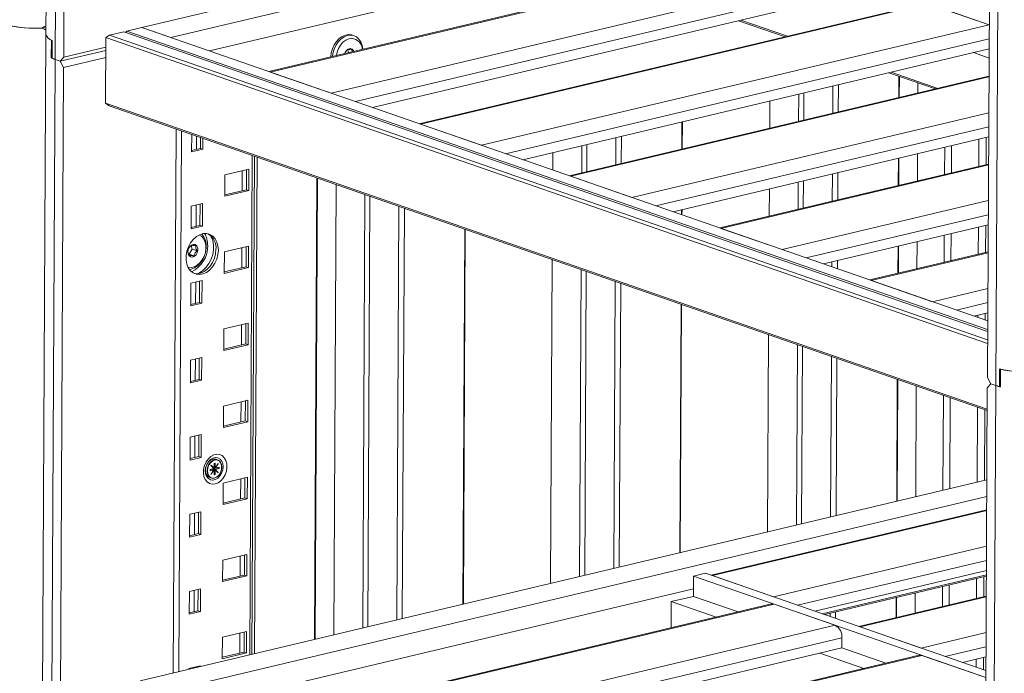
# Model space of a CAD drawing. Header units: millimetres. Extents: x 0 to 420, y 0 to 297.
# Tile 116 of 131: x 362 to 377, y 116 to 126. Entities that reach past the tile are written whole.
import ezdxf

# ---------------------------------------------------------------- set-up
doc = ezdxf.new("R2010")
doc.units = ezdxf.units.MM

msp = doc.modelspace()

# ---------------------------------------------------------------- linework, layer by layer
at = {"color": 7, "linetype": 'Continuous', "lineweight": 18}
for p, q in [((376.984, 142.941), (376.869, 120.723)), ((376.74, 120.844), (376.855, 142.909)), ((362.73, 125.701), (362.75, 129.713)), ((376.784, 129.206), (363.917, 126.152)), ((362.476, 128.922), (362.461, 126.049)), ((364.355, 126), (376.782, 128.95)), ((376.768, 126.192), (372.309, 127.737)), ((372.308, 127.546), (364.94, 125.797)), ((373.521, 127.307), (365.842, 125.484)), ((365.861, 125.477), (373.558, 127.304)), ((366.788, 125.156), (374.486, 126.983)), ((367.416, 124.939), (374.587, 126.641)), ((375.8, 126.517), (368.121, 124.694)), ((368.141, 124.687), (375.838, 126.514)), ((375.838, 126.514), (376.765, 126.193)), ((373.672, 126.012), (372.967, 126.256)), ((373.002, 126.265), (373.707, 126.02)), ((362.461, 126.049), (362.377, 109.855)), ((362.394, 126.144), (362.461, 126.16)), ((363.641, 126.086), (363.427, 126.035)), ((376.744, 121.544), (363.641, 126.086)), ((363.687, 126.097), (363.668, 126.077)), ((363.917, 126.152), (363.687, 126.097)), ((376.744, 121.571), (363.687, 126.097)), ((376.745, 121.705), (363.917, 126.152)), ((364.355, 126), (363.917, 126.152)), ((369.068, 124.366), (376.765, 126.193)), ((376.765, 126.193), (376.768, 126.192)), ((362.544, 125.961), (362.542, 125.693)), ((362.553, 125.688), (362.554, 125.956)), ((363.371, 125.999), (363.365, 125.003)), ((363.371, 125.999), (363.427, 126.035)), ((376.743, 121.363), (363.371, 125.999)), ((363.427, 126.035), (376.743, 121.419)), ((367.135, 126.027), (367.109, 126.036)), ((363.37, 125.806), (362.678, 125.642)), ((362.73, 125.701), (363.37, 125.853)), ((367.052, 125.771), (367.039, 125.816)), ((369.695, 124.148), (376.766, 125.827)), ((376.765, 125.689), (376.53, 125.771)), ((362.553, 125.695), (362.542, 125.693)), ((362.6, 125.669), (362.678, 125.642)), ((362.678, 125.642), (362.73, 125.701)), ((362.729, 125.548), (362.678, 125.642)), ((363.369, 125.7), (362.729, 125.548)), ((362.643, 109.037), (362.729, 125.548)), ((365.861, 125.477), (366.788, 125.156)), ((375.952, 125.222), (375.246, 125.466)), ((375.281, 125.474), (375.987, 125.23)), ((376.764, 125.414), (370.4, 123.904)), ((375.398, 125.413), (375.396, 125.09)), ((375.405, 125.411), (375.403, 125.091)), ((375.685, 125.158), (375.686, 125.314)), ((373.957, 125.16), (373.954, 124.747)), ((374.396, 125.264), (374.394, 124.852)), ((374.48, 125.284), (374.478, 124.872)), ((363.365, 125.003), (376.738, 120.367)), ((363.365, 125.003), (363.422, 124.963)), ((373.44, 125.037), (373.438, 124.625)), ((373.879, 125.142), (373.877, 124.729)), ((376.738, 120.346), (363.422, 124.963)), ((372.108, 124.721), (372.106, 124.309)), ((372.116, 124.723), (372.113, 124.311)), ((364.436, 124.611), (364.393, 116.367)), ((368.141, 124.687), (369.068, 124.366)), ((364.672, 124.529), (364.671, 124.268)), ((364.744, 124.504), (364.743, 124.306)), ((364.803, 124.32), (364.804, 124.484)), ((364.839, 124.308), (364.84, 124.471)), ((371.106, 124.483), (371.104, 124.071)), ((371.19, 124.503), (371.188, 124.091)), ((371.974, 123.358), (376.759, 124.494)), ((376.608, 124.046), (376.61, 124.459)), ((376.721, 124.073), (376.723, 124.485)), ((364.671, 124.289), (364.803, 124.32)), ((364.671, 124.268), (364.839, 124.308)), ((364.803, 124.32), (364.839, 124.308)), ((370.15, 124.256), (370.148, 123.991)), ((370.589, 124.361), (370.587, 123.948)), ((370.667, 124.379), (370.664, 123.967)), ((376.091, 123.923), (376.093, 124.336)), ((376.194, 123.948), (376.197, 124.361)), ((365.585, 116.65), (365.624, 124.199)), ((365.664, 124.185), (365.625, 116.659)), ((375.392, 124.169), (375.389, 123.757)), ((375.399, 124.171), (375.397, 123.759)), ((375.678, 123.825), (375.68, 124.238)), ((365.54, 124.006), (365.173, 123.918)), ((365.439, 123.982), (365.438, 123.677)), ((365.503, 123.692), (365.504, 123.997)), ((365.539, 123.68), (365.54, 124.006)), ((376.757, 124.082), (372.68, 123.114)), ((365.173, 123.918), (365.172, 123.593)), ((366.571, 123.871), (366.535, 116.876)), ((366.545, 116.878), (366.581, 123.867)), ((370.42, 123.897), (371.347, 123.576)), ((373.872, 123.809), (373.87, 123.396)), ((373.95, 123.827), (373.947, 123.415)), ((374.389, 123.931), (374.387, 123.519)), ((374.473, 123.952), (374.471, 123.539)), ((365.172, 123.614), (365.503, 123.692)), ((365.172, 123.593), (365.539, 123.68)), ((365.503, 123.692), (365.539, 123.68)), ((366.861, 123.77), (366.826, 116.945)), ((373.433, 123.705), (373.431, 123.292)), ((367.299, 123.618), (367.265, 117.049)), ((367.376, 123.592), (367.343, 117.067)), ((364.666, 123.444), (364.665, 123.099)), ((364.835, 123.484), (364.666, 123.444)), ((364.739, 123.461), (364.737, 123.138)), ((364.797, 123.152), (364.799, 123.476)), ((364.833, 123.139), (364.835, 123.484)), ((367.814, 123.44), (367.782, 117.172)), ((367.899, 123.411), (367.866, 117.192)), ((372.102, 123.389), (372.101, 123.314)), ((372.109, 123.39), (372.108, 123.312)), ((364.665, 123.121), (364.797, 123.152)), ((364.665, 123.099), (364.833, 123.139)), ((364.665, 123.125), (364.673, 123.122)), ((364.797, 123.152), (364.833, 123.139)), ((368.814, 123.093), (368.785, 117.41)), ((368.821, 123.091), (368.792, 117.411)), ((372.699, 123.107), (373.626, 122.786)), ((374.254, 122.568), (376.752, 123.161)), ((376.601, 122.713), (376.603, 123.126)), ((376.714, 122.74), (376.716, 123.153)), ((376.084, 122.591), (376.086, 123.003)), ((376.188, 122.615), (376.19, 123.028)), ((364.631, 122.714), (364.68, 122.789)), ((364.68, 122.789), (364.666, 122.849)), ((364.68, 122.789), (364.753, 122.764)), ((365.534, 122.837), (365.167, 122.75)), ((365.433, 122.813), (365.432, 122.509)), ((365.497, 122.524), (365.498, 122.829)), ((365.533, 122.512), (365.534, 122.837)), ((375.385, 122.837), (375.382, 122.424)), ((375.392, 122.838), (375.39, 122.426)), ((375.671, 122.493), (375.673, 122.905)), ((364.631, 122.714), (364.704, 122.689)), ((365.167, 122.75), (365.165, 122.424)), ((370.141, 122.633), (370.116, 117.726)), ((374.466, 122.619), (374.466, 122.495)), ((376.75, 122.749), (374.959, 122.324)), ((365.165, 122.424), (365.533, 122.512)), ((365.166, 122.446), (365.497, 122.524)), ((365.497, 122.524), (365.533, 122.512)), ((370.579, 122.481), (370.555, 117.83)), ((374.382, 122.599), (374.381, 122.524)), ((364.829, 122.316), (364.66, 122.276)), ((364.827, 121.971), (364.829, 122.316)), ((370.656, 122.455), (370.633, 117.848)), ((374.979, 122.317), (375.906, 121.995)), ((364.66, 122.276), (364.659, 121.931)), ((364.733, 122.293), (364.731, 121.969)), ((364.791, 121.984), (364.792, 122.307)), ((371.094, 122.303), (371.072, 117.952)), ((371.179, 122.274), (371.156, 117.973)), ((364.659, 121.952), (364.791, 121.984)), ((364.659, 121.931), (364.827, 121.971)), ((364.791, 121.984), (364.827, 121.971)), ((372.094, 121.956), (372.075, 118.19)), ((372.101, 121.954), (372.082, 118.192)), ((376.533, 121.778), (376.745, 121.828)), ((376.596, 121.756), (376.596, 121.793)), ((376.708, 121.717), (376.709, 121.82)), ((365.161, 121.582), (365.159, 121.256)), ((365.528, 121.669), (365.161, 121.582)), ((365.427, 121.645), (365.426, 121.34)), ((365.491, 121.356), (365.492, 121.66)), ((365.527, 121.343), (365.528, 121.669)), ((373.421, 121.496), (373.406, 118.506)), ((365.159, 121.256), (365.527, 121.343)), ((365.16, 121.277), (365.491, 121.356)), ((365.491, 121.356), (365.527, 121.343)), ((373.859, 121.344), (373.845, 118.611)), ((373.937, 121.317), (373.923, 118.629)), ((364.823, 121.147), (364.654, 121.107)), ((364.727, 121.125), (364.725, 120.801)), ((364.785, 120.815), (364.786, 121.139)), ((364.821, 120.803), (364.823, 121.147)), ((374.374, 121.166), (374.362, 118.733)), ((374.459, 121.136), (374.446, 118.753)), ((364.654, 121.107), (364.652, 120.763)), ((376.924, 120.706), (376.926, 120.974)), ((376.941, 120.97), (376.939, 120.702)), ((375.374, 120.819), (375.365, 118.971)), ((376.791, 120.749), (376.74, 120.844)), ((364.652, 120.763), (364.821, 120.803)), ((364.653, 120.784), (364.785, 120.815)), ((364.785, 120.815), (364.821, 120.803)), ((375.381, 120.817), (375.372, 118.973)), ((375.653, 119.04), (375.662, 120.719)), ((376.625, 98.625), (376.739, 120.691)), ((376.739, 120.691), (376.791, 120.749)), ((376.869, 120.723), (376.753, 98.504)), ((376.869, 120.723), (376.791, 120.749)), ((376.939, 120.709), (376.924, 120.706)), ((376.066, 119.138), (376.074, 120.577)), ((376.17, 119.162), (376.177, 120.541)), ((365.155, 120.413), (365.153, 120.088)), ((365.522, 120.5), (365.155, 120.413)), ((365.421, 120.476), (365.419, 120.172)), ((365.485, 120.187), (365.486, 120.492)), ((365.521, 120.175), (365.522, 120.5)), ((376.583, 119.261), (376.589, 120.398)), ((376.696, 119.287), (376.701, 120.359)), ((365.153, 120.109), (365.485, 120.187)), ((365.153, 120.088), (365.521, 120.175)), ((365.485, 120.187), (365.521, 120.175)), ((364.648, 119.939), (364.646, 119.594)), ((364.817, 119.979), (364.648, 119.939)), ((364.721, 119.956), (364.719, 119.633)), ((364.779, 119.647), (364.78, 119.97)), ((364.815, 119.634), (364.817, 119.979)), ((364.646, 119.594), (364.815, 119.634)), ((364.647, 119.615), (364.779, 119.647)), ((364.779, 119.647), (364.815, 119.634)), ((364.965, 119.516), (364.963, 119.513)), ((364.963, 119.513), (365.009, 119.466)), ((365.011, 119.469), (364.965, 119.516)), ((365.001, 119.46), (365.062, 119.474)), ((365.012, 119.543), (365.011, 119.469)), ((365.011, 119.475), (365.014, 119.474)), ((365.027, 119.546), (365.012, 119.543)), ((365.014, 119.477), (365.026, 119.472)), ((365.014, 119.474), (365.014, 119.477)), ((365.016, 119.475), (365.014, 119.474)), ((365.016, 119.475), (365.017, 119.476)), ((365.029, 119.47), (365.016, 119.475)), ((365.026, 119.472), (365.027, 119.546)), ((365.073, 119.542), (365.026, 119.472)), ((365.029, 119.47), (365.075, 119.539)), ((365.088, 119.484), (365.029, 119.47)), ((365.064, 119.597), (365.041, 119.605)), ((365.062, 119.474), (365.062, 119.478)), ((365.062, 119.474), (365.088, 119.465)), ((365.072, 119.54), (365.075, 119.539)), ((365.075, 119.539), (365.073, 119.542)), ((365.088, 119.465), (365.088, 119.484)), ((364.945, 119.329), (364.968, 119.321)), ((365.009, 119.466), (364.95, 119.452)), ((364.95, 119.447), (364.985, 119.456)), ((364.95, 119.452), (364.95, 119.432)), ((364.95, 119.432), (365.009, 119.446)), ((365.009, 119.446), (364.962, 119.377)), ((364.962, 119.377), (364.964, 119.375)), ((364.964, 119.375), (365.011, 119.444)), ((364.985, 119.456), (364.998, 119.451)), ((364.996, 119.451), (364.998, 119.451)), ((365.009, 119.446), (364.996, 119.451)), ((364.998, 119.451), (364.998, 119.45)), ((365.001, 119.449), (365.001, 119.46)), ((365.001, 119.46), (365.013, 119.455)), ((365.011, 119.469), (365.003, 119.472)), ((365.008, 119.445), (365.011, 119.444)), ((365.011, 119.444), (365.011, 119.37)), ((365.011, 119.379), (365.026, 119.374)), ((365.011, 119.37), (365.026, 119.374)), ((365.013, 119.455), (365.016, 119.456)), ((365.013, 119.452), (365.013, 119.455)), ((365.026, 119.448), (365.013, 119.452)), ((365.016, 119.456), (365.029, 119.451)), ((365.022, 119.45), (365.016, 119.456)), ((365.026, 119.374), (365.026, 119.448)), ((365.026, 119.448), (365.072, 119.401)), ((365.029, 119.451), (365.088, 119.465)), ((365.075, 119.404), (365.029, 119.451)), ((365.067, 119.407), (365.075, 119.404)), ((365.072, 119.401), (365.075, 119.404)), ((365.516, 119.332), (365.149, 119.245)), ((365.515, 119.006), (365.516, 119.332)), ((376.732, 119.296), (363.89, 116.248)), ((365.149, 119.245), (365.147, 118.919)), ((365.415, 119.308), (365.413, 119.003)), ((365.478, 119.019), (365.48, 119.323)), ((376.731, 119.04), (364.328, 116.096)), ((365.147, 118.94), (365.478, 119.019)), ((365.147, 118.919), (365.515, 119.006)), ((365.478, 119.019), (365.515, 119.006)), ((364.642, 118.771), (364.64, 118.426)), ((364.81, 118.811), (364.642, 118.771)), ((364.715, 118.788), (364.713, 118.464)), ((364.773, 118.478), (364.774, 118.802)), ((364.809, 118.466), (364.81, 118.811)), ((376.73, 118.841), (372.549, 117.848)), ((364.64, 118.447), (364.773, 118.478)), ((364.64, 118.426), (364.809, 118.466)), ((364.773, 118.478), (364.809, 118.466)), ((365.51, 118.164), (365.143, 118.076)), ((365.409, 118.14), (365.407, 117.835)), ((365.472, 117.851), (365.474, 118.155)), ((365.508, 117.838), (365.51, 118.164)), ((365.143, 118.076), (365.141, 117.751)), ((365.141, 117.772), (365.472, 117.851)), ((365.141, 117.751), (365.508, 117.838)), ((365.472, 117.851), (365.508, 117.838)), ((372.282, 117.834), (372.281, 117.527)), ((372.466, 117.877), (372.282, 117.834)), ((376.717, 116.296), (372.282, 117.834)), ((376.717, 116.403), (372.466, 117.877)), ((373.496, 117.52), (372.569, 117.841)), ((376.725, 117.92), (374.123, 117.303)), ((374.235, 117.264), (376.725, 117.855)), ((376.724, 117.832), (374.274, 117.25)), ((376.16, 117.397), (376.162, 117.698)), ((376.574, 117.495), (376.575, 117.796)), ((376.687, 117.522), (376.688, 117.823)), ((364.636, 117.602), (364.634, 117.257)), ((364.804, 117.642), (364.636, 117.602)), ((364.709, 117.619), (364.707, 117.296)), ((364.767, 117.31), (364.768, 117.634)), ((364.803, 117.297), (364.804, 117.642)), ((372.281, 117.642), (364.913, 115.893)), ((375.644, 117.274), (375.645, 117.576)), ((376.057, 117.372), (376.059, 117.674)), ((373.468, 117.412), (365.789, 115.589)), ((373.506, 117.41), (365.808, 115.583)), ((371.944, 117.447), (371.942, 117.05)), ((372.281, 117.527), (371.944, 117.447)), ((372.624, 117.212), (371.944, 117.447)), ((372.96, 117.292), (372.281, 117.527)), ((374.433, 117.088), (373.506, 117.41)), ((376.723, 117.53), (374.79, 117.071)), ((375.357, 117.507), (375.355, 117.206)), ((375.364, 117.509), (375.362, 117.207)), ((364.634, 117.279), (364.767, 117.31)), ((364.634, 117.257), (364.803, 117.297)), ((364.767, 117.31), (364.803, 117.297)), ((374.354, 117.269), (374.354, 117.223)), ((374.439, 117.289), (374.438, 117.193)), ((374.433, 117.088), (366.736, 115.261)), ((365.504, 116.995), (365.137, 116.908)), ((365.403, 116.971), (365.401, 116.667)), ((365.466, 116.682), (365.468, 116.987)), ((365.502, 116.67), (365.504, 116.995)), ((375.737, 116.743), (374.81, 117.065)), ((365.137, 116.908), (365.135, 116.582)), ((374.534, 116.746), (374.535, 116.899)), ((365.135, 116.604), (365.466, 116.682)), ((365.135, 116.582), (365.502, 116.67)), ((365.466, 116.682), (365.502, 116.67)), ((374.534, 116.746), (367.363, 115.044)), ((374.864, 116.435), (374.197, 116.666)), ((375.201, 116.515), (374.534, 116.746)), ((375.708, 116.635), (368.03, 114.813)), ((375.746, 116.633), (368.049, 114.806)), ((376.673, 116.311), (375.746, 116.633)), ((376.718, 116.61), (376.364, 116.526)), ((376.568, 116.455), (376.569, 116.575)), ((376.681, 116.416), (376.682, 116.601)), ((364.798, 116.474), (364.63, 116.434)), ((364.63, 116.434), (364.63, 116.423)), ((364.703, 116.451), (364.703, 116.441)), ((364.762, 116.455), (364.762, 116.465)), ((364.798, 116.463), (364.798, 116.474))]:
    msp.add_line(p, q, dxfattribs=at)
at = {"color": 8, "linetype": 'Continuous', "lineweight": 18}
for p, q in [((362.617, 128.956), (362.518, 109.806)), ((367.154, 125.029), (374.588, 126.794)), ((369.433, 124.239), (376.767, 125.98)), ((370.42, 123.897), (376.764, 125.403)), ((371.347, 123.576), (376.761, 124.861)), ((364.516, 124.583), (364.474, 116.386)), ((371.712, 123.449), (376.76, 124.647)), ((365.59, 124.211), (365.551, 116.642)), ((372.699, 123.107), (376.757, 124.07)), ((373.626, 122.786), (376.754, 123.528)), ((373.991, 122.659), (376.753, 123.314)), ((374.979, 122.317), (376.75, 122.737)), ((375.906, 121.995), (376.747, 122.195)), ((376.271, 121.869), (376.746, 121.982)), ((376.73, 118.829), (372.569, 117.841)), ((376.727, 118.287), (373.496, 117.52)), ((376.726, 118.073), (373.861, 117.394)), ((376.723, 117.519), (374.81, 117.065)), ((376.72, 116.977), (375.737, 116.743)), ((374.535, 116.899), (367.101, 115.135)), ((376.719, 116.763), (376.102, 116.617))]:
    msp.add_line(p, q, dxfattribs=at)
at = {"color": 7, "linetype": 'Continuous', "lineweight": 18, "flags": 128}
for points in [[(366.781, 125.707), (366.788, 125.769), (366.806, 125.831), (366.833, 125.89), (366.868, 125.942), (366.91, 125.986), (366.956, 126.018), (367.006, 126.038), (367.055, 126.045)], [(367.055, 126.045), (367.102, 126.039), (367.109, 126.036)], [(366.808, 125.714), (366.814, 125.76), (366.831, 125.822), (366.858, 125.881), (366.894, 125.933), (366.936, 125.977), (366.982, 126.009), (367.031, 126.03), (367.081, 126.036)], [(366.866, 125.727), (366.877, 125.779), (366.898, 125.835), (366.929, 125.886), (366.966, 125.929), (367.009, 125.962), (367.055, 125.982), (367.101, 125.988)], [(367.081, 126.036), (367.128, 126.03), (367.171, 126.009), (367.208, 125.977), (367.237, 125.933), (367.256, 125.881), (367.265, 125.822), (367.265, 125.822)], [(367.132, 125.791), (367.126, 125.804), (367.105, 125.825), (367.077, 125.833), (367.047, 125.825), (367.02, 125.804), (366.999, 125.772), (366.993, 125.757)], [(365.076, 122.776), (365.07, 122.841), (365.054, 122.899), (365.027, 122.95), (364.99, 122.989), (364.947, 123.016), (364.898, 123.029), (364.846, 123.027), (364.793, 123.011), (364.742, 122.981), (364.695, 122.939), (364.654, 122.887), (364.622, 122.826), (364.599, 122.761), (364.588, 122.693), (364.587, 122.627), (364.598, 122.565), (364.62, 122.51), (364.652, 122.465), (364.692, 122.432), (364.739, 122.412), (364.79, 122.406), (364.842, 122.415), (364.895, 122.438), (364.944, 122.474), (364.988, 122.522), (365.025, 122.579), (365.052, 122.642), (365.07, 122.709), (365.076, 122.776)], [(364.786, 123.008), (364.819, 122.987), (364.85, 122.952), (364.873, 122.908), (364.885, 122.855), (364.888, 122.798), (364.879, 122.739), (364.86, 122.682), (364.832, 122.629), (364.796, 122.584), (364.755, 122.548), (364.71, 122.525), (364.663, 122.514), (364.619, 122.517), (364.616, 122.518)], [(364.823, 123.022), (364.852, 122.985), (364.876, 122.936), (364.89, 122.88), (364.893, 122.819), (364.885, 122.755), (364.867, 122.693), (364.839, 122.635), (364.803, 122.583), (364.761, 122.54), (364.714, 122.509), (364.665, 122.489), (364.636, 122.484)], [(364.959, 122.998), (364.968, 122.98), (364.991, 122.921), (365.002, 122.854), (365.002, 122.783), (364.99, 122.711), (364.967, 122.641), (364.934, 122.576), (364.892, 122.518), (364.843, 122.469), (364.79, 122.433), (364.758, 122.419)], [(364.763, 122.811), (364.749, 122.841), (364.726, 122.86), (364.698, 122.864), (364.668, 122.854), (364.642, 122.83), (364.622, 122.797), (364.613, 122.759), (364.616, 122.723), (364.629, 122.693), (364.652, 122.674), (364.68, 122.67), (364.71, 122.68), (364.737, 122.704), (364.756, 122.737), (364.765, 122.775), (364.763, 122.811)], [(364.708, 122.423), (364.754, 122.419), (364.806, 122.428), (364.859, 122.451), (364.908, 122.487), (364.952, 122.535), (364.989, 122.591), (365.016, 122.655), (365.033, 122.721), (365.04, 122.789)], [(365.027, 119.232), (365.071, 119.249), (365.113, 119.28), (365.149, 119.321), (365.178, 119.371), (365.197, 119.426), (365.206, 119.483), (365.203, 119.539), (365.19, 119.589), (365.166, 119.63), (365.134, 119.661), (365.095, 119.678), (365.051, 119.682), (365.007, 119.671), (364.963, 119.647), (364.924, 119.611), (364.891, 119.565), (364.867, 119.512), (364.853, 119.455), (364.85, 119.399), (364.858, 119.346), (364.877, 119.3), (364.905, 119.263), (364.941, 119.239), (364.982, 119.228), (365.027, 119.232)], [(365.148, 119.493), (365.142, 119.444), (365.126, 119.396), (365.1, 119.354), (365.068, 119.32), (365.031, 119.298), (364.993, 119.289), (364.956, 119.293), (364.924, 119.312), (364.899, 119.342), (364.883, 119.382), (364.878, 119.428), (364.883, 119.477), (364.9, 119.525), (364.925, 119.567), (364.957, 119.601), (364.994, 119.623), (365.033, 119.632), (365.07, 119.628), (365.102, 119.609), (365.127, 119.579), (365.143, 119.539), (365.148, 119.493)], [(365.041, 119.605), (365.028, 119.608), (364.994, 119.607), (364.959, 119.592), (364.928, 119.565), (364.903, 119.528), (364.887, 119.485), (364.881, 119.441), (364.887, 119.399), (364.902, 119.364), (364.927, 119.339), (364.945, 119.329)], [(364.904, 119.433), (364.91, 119.477), (364.926, 119.52), (364.951, 119.557), (364.982, 119.584), (365.017, 119.599), (365.051, 119.6), (365.082, 119.588), (365.107, 119.563), (365.123, 119.528), (365.128, 119.486), (365.122, 119.441), (365.106, 119.399), (365.081, 119.362), (365.05, 119.334), (365.015, 119.319), (364.981, 119.318), (364.95, 119.331), (364.925, 119.356), (364.91, 119.391), (364.904, 119.433)], [(364.91, 119.433), (364.916, 119.39), (364.933, 119.354), (364.959, 119.33), (364.991, 119.32), (365.027, 119.325), (365.062, 119.344), (365.092, 119.376), (365.114, 119.416), (365.126, 119.461), (365.126, 119.506), (365.115, 119.546), (365.093, 119.576), (365.063, 119.593), (365.028, 119.596), (364.993, 119.584), (364.96, 119.558), (364.933, 119.522), (364.916, 119.478), (364.91, 119.433)], [(373.506, 117.41), (373.485, 117.414), (373.468, 117.412)], [(375.746, 116.633), (375.726, 116.637), (375.708, 116.635)]]:
    msp.add_lwpolyline(points, dxfattribs=at)
at = {"color": 7, "linetype": 'Continuous', "lineweight": 18}
for centre, radius, start, end in [((362.292, 127.906), 1.765, 256.6713, 273.3222), ((362.293, 127.937), 1.796, 257.3619, 273.2264), ((362.584, 126.079), 0.127, 193.6501, 256.5076), ((362.58, 126.078), 0.123, 193.6138, 252.8507), ((367.084, 125.814), 0.175, 2.0637, 84.6144), ((362.764, 126.149), 0.507, 244.0942, 251.1849), ((362.774, 126.176), 0.536, 245.6122, 251.0655), ((364.568, 122.86), 0.345, 358.4773, 29.5194), ((364.793, 122.811), 0.248, 354.7052, 59.9058), ((364.484, 122.838), 0.43, 295.3217, 1.6117), ((377.332, 122.692), 1.765, 256.6713, 273.3223), ((377.334, 122.723), 1.796, 257.3619, 273.2265), ((377.127, 121.472), 0.793, 251.0102, 255.211), ((377.137, 121.505), 0.827, 251.0757, 256.1883), ((374.335, 116.913), 0.2, 356.0155, 60.8132)]:
    msp.add_arc(centre, radius, start, end, dxfattribs=at)
for centre, major_axis, ratio, start_param, end_param in [((362.286, 125.816), (0.588, 0.416), 0.307983, 1.059586, 1.175122), ((362.291, 126.812), (-0.473, 0.668), 0.547208, 2.402342, 2.517878)]:
    msp.add_ellipse(centre, major_axis=major_axis, ratio=ratio, start_param=start_param, end_param=end_param, dxfattribs=at)
for points, knots in [([(367.035, 125.815), (367.024, 125.805), (367.007, 125.788), (366.997, 125.766), (366.994, 125.758)], [0, 0, 0, 0, 0.58659, 1, 1, 1, 1]), ([(367.104, 125.815), (367.098, 125.815), (367.082, 125.817), (367.058, 125.818), (367.042, 125.817), (367.036, 125.815), (367.035, 125.815)], [0, 0, 0, 0, 0.1847244, 0.518954, 0.8695288, 1, 1, 1, 1]), ([(367.107, 125.784), (367.105, 125.789), (367.103, 125.8), (367.103, 125.809), (367.104, 125.815)], [0, 0, 0, 0, 0.409976, 1, 1, 1, 1]), ([(364.616, 122.774), (364.615, 122.769), (364.614, 122.758), (364.616, 122.735), (364.626, 122.711), (364.633, 122.697), (364.635, 122.693)], [0, 0, 0, 0, 0.184748, 0.518947, 0.869504, 1, 1, 1, 1]), ([(364.665, 122.849), (364.654, 122.839), (364.636, 122.823), (364.621, 122.795), (364.617, 122.78), (364.616, 122.774)], [0, 0, 0, 0, 0.439145, 0.751372, 1, 1, 1, 1]), ([(364.733, 122.844), (364.72, 122.846), (364.697, 122.849), (364.676, 122.85), (364.668, 122.849), (364.665, 122.849)], [0, 0, 0, 0, 0.4391191, 0.7513731, 1, 1, 1, 1]), ([(364.704, 122.689), (364.707, 122.701), (364.713, 122.721), (364.733, 122.747), (364.747, 122.759), (364.753, 122.764)], [0, 0, 0, 0, 0.4391239, 0.7513957, 1, 1, 1, 1]), ([(364.753, 122.764), (364.751, 122.768), (364.744, 122.781), (364.734, 122.805), (364.732, 122.829), (364.733, 122.84), (364.733, 122.844)], [0, 0, 0, 0, 0.130495, 0.481052, 0.815297, 1, 1, 1, 1]), ([(364.635, 122.693), (364.641, 122.694), (364.652, 122.695), (364.679, 122.692), (364.696, 122.69), (364.704, 122.689)], [0, 0, 0, 0, 0.439124, 0.751384, 1, 1, 1, 1])]:
    msp.add_open_spline(points, degree=3, knots=knots, dxfattribs=at)

doc.saveas('drawing.dxf')
